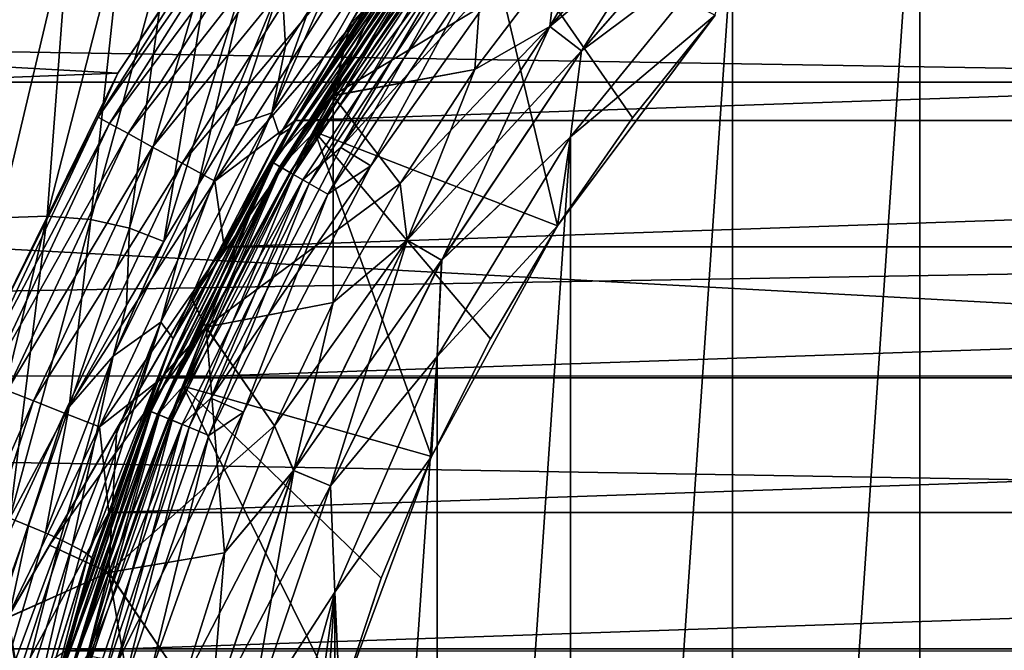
# Model space of a CAD drawing. Header units: metres. Extents: x -139 to 106, y -189 to 40.
# Tile 61 of 256: x -88.31 to -82.74, y 3.24 to 6.8. Entities that reach past the tile are written whole.
import ezdxf

# ---------------------------------------------------------------- set-up
doc = ezdxf.new("R2010")
doc.units = ezdxf.units.M
doc.layers.add('solid_153_ABGANG1_SW0003', color=7, linetype='CONTINUOUS')

msp = doc.modelspace()

# ---------------------------------------------------------------- linework, layer by layer
at = {"layer": 'solid_153_ABGANG1_SW0003'}
for points in [[(-89.392303, 1.669873, 32.537949), (-84.392303, 10.330127, 32.537949), (-84.407471, 10.303864, 32.197056)], [(-89.392303, 1.669873, 40.537949), (-84.392303, 10.330127, 32.537949), (-89.392303, 1.669873, 32.537949)], [(-84.392303, 10.330127, 40.537949), (-84.392303, 10.330127, 32.537949), (-89.392303, 1.669873, 40.537949)], [(-84.392303, 10.330127, 40.537949), (-89.392303, 1.669873, 40.537949), (-89.377144, 1.696135, 40.878838)], [(-84.407471, 10.30386, 40.878868), (-84.392303, 10.330127, 40.537949), (-89.377144, 1.696135, 40.878838)], [(-89.377136, 1.69614, 32.197029), (-89.392303, 1.669873, 32.537949), (-84.407471, 10.303864, 32.197056)], [(-84.407471, 10.30386, 40.878868), (-89.377144, 1.696135, 40.878838), (-89.330696, 1.776581, 41.22113)], [(-89.377136, 1.69614, 32.197029), (-84.407471, 10.303864, 32.197056), (-84.453911, 10.223418, 31.854767)], [(-84.407471, 10.30386, 40.878868), (-89.330696, 1.776581, 41.22113), (-84.453888, 10.223456, 41.221012)], [(-89.377136, 1.69614, 32.197029), (-84.453911, 10.223418, 31.854767), (-89.330719, 1.776545, 31.854881)], [(-89.330719, 1.776545, 31.854881), (-84.453911, 10.223418, 31.854767), (-84.486992, 10.166121, 31.694498)], [(-84.453888, 10.223456, 41.221012), (-89.330696, 1.776581, 41.22113), (-89.298195, 1.832883, 41.378895)], [(-84.453888, 10.223456, 41.221012), (-89.298195, 1.832883, 41.378895), (-84.486412, 10.167135, 41.378853)], [(-89.330719, 1.776545, 31.854881), (-84.486992, 10.166121, 31.694498), (-89.297623, 1.833862, 31.694542)], [(-84.486412, 10.167135, 41.378853), (-89.298195, 1.832883, 41.378895), (-89.250107, 1.916172, 41.56543)], [(-89.297623, 1.833862, 31.694542), (-84.486992, 10.166121, 31.694498), (-84.534508, 10.083828, 31.510469)], [(-84.534431, 10.083959, 41.565163), (-84.486412, 10.167135, 41.378853), (-89.250107, 1.916172, 41.56543)], [(-89.250175, 1.916045, 31.510727), (-89.297623, 1.833862, 31.694542), (-84.534508, 10.083828, 31.510469)], [(-89.130684, 2.123014, 31.165167), (-89.250175, 1.916045, 31.510727), (-84.534508, 10.083828, 31.510469)], [(-84.653923, 9.876992, 41.910725), (-84.534431, 10.083959, 41.565163), (-89.250107, 1.916172, 41.56543)], [(-89.130684, 2.123014, 31.165167), (-84.534508, 10.083828, 31.510469), (-84.654076, 9.876723, 31.164797)], [(-84.653923, 9.876992, 41.910725), (-89.250107, 1.916172, 41.56543), (-89.130531, 2.123279, 41.911102)], [(-89.130684, 2.123014, 31.165167), (-84.654076, 9.876723, 31.164797), (-84.790695, 9.640096, 30.873503)], [(-84.653923, 9.876992, 41.910725), (-89.130531, 2.123279, 41.911102), (-88.995201, 2.357679, 42.199989)], [(-84.653923, 9.876992, 41.910725), (-88.995201, 2.357679, 42.199989), (-84.789421, 9.642297, 42.200016)], [(-89.130684, 2.123014, 31.165167), (-84.790695, 9.640096, 30.873503), (-88.993904, 2.359927, 30.87348)], [(-84.789421, 9.642297, 42.200016), (-88.995201, 2.357679, 42.199989), (-88.965157, 2.409715, 42.254948)], [(-88.993904, 2.359927, 30.87348), (-84.790695, 9.640096, 30.873503), (-84.81945, 9.590289, 30.820955)], [(-84.819183, 9.590749, 42.254471), (-84.789421, 9.642297, 42.200016), (-88.965157, 2.409715, 42.254948)], [(-88.965416, 2.409261, 30.821419), (-88.993904, 2.359927, 30.87348), (-84.81945, 9.590289, 30.820955)], [(-88.747719, 2.786328, 30.488457), (-88.965416, 2.409261, 30.821419), (-84.81945, 9.590289, 30.820955)], [(-85.03688, 9.213687, 42.587429), (-84.819183, 9.590749, 42.254471), (-88.965157, 2.409715, 42.254948)], [(-88.747719, 2.786328, 30.488457), (-84.81945, 9.590289, 30.820955), (-85.037308, 9.212943, 30.487906)], [(-105.798637, 6.449028, -5.962051), (-104.929604, 9.579028, -5.962051), (-47.201366, 6.449028, -5.962051)], [(-104.929604, 9.579028, -5.962051), (-48.0704, 9.579028, -5.962051), (-47.201366, 6.449028, -5.962051)], [(-85.03688, 9.213687, 42.587429), (-88.965157, 2.409715, 42.254948), (-88.747292, 2.787067, 42.588001)], [(-88.747719, 2.786328, 30.488457), (-85.037308, 9.212943, 30.487906), (-88.474472, 3.259608, 30.182089)], [(-85.03688, 9.213687, 42.587429), (-88.747292, 2.787067, 42.588001), (-85.310127, 8.740408, 42.893803)], [(-88.474472, 3.259608, 30.182089), (-85.037308, 9.212943, 30.487906), (-85.310631, 8.739541, 30.18162)], [(-83.219223, -8.257363, 28.537949), (-83.219231, 8.257359, 28.537949), (-82.032333, 9.095345, 28.537949)], [(-82.032326, -9.095349, 28.537949), (-83.219223, -8.257363, 28.537949), (-82.032333, 9.095345, 28.537949)], [(-85.310127, 8.740408, 42.893803), (-88.747292, 2.787067, 42.588001), (-88.473969, 3.260476, 42.894287)], [(-88.474472, 3.259608, 30.182089), (-85.310631, 8.739541, 30.18162), (-85.404747, 8.576528, 30.09631)], [(-85.310127, 8.740408, 42.893803), (-88.473969, 3.260476, 42.894287), (-88.38253, 3.418858, 42.977295)], [(-85.310127, 8.740408, 42.893803), (-88.38253, 3.418858, 42.977295), (-85.402092, 8.581121, 42.977306)], [(-85.402092, 8.581121, 42.977306), (-88.38253, 3.418858, 42.977295), (-88.145218, 3.829885, 43.157547)], [(-85.402092, 8.581121, 42.977306), (-88.145218, 3.829885, 43.157547), (-85.638893, 8.170968, 43.157219)], [(-88.474472, 3.259608, 30.182089), (-85.404747, 8.576528, 30.09631), (-88.379852, 3.423491, 30.0963)], [(-88.379852, 3.423491, 30.0963), (-85.404747, 8.576528, 30.09631), (-85.639381, 8.170131, 29.918356)], [(-84.280884, -7.26566, 28.537949), (-84.280891, 7.265655, 28.537949), (-83.219231, 8.257359, 28.537949)], [(-83.219223, -8.257363, 28.537949), (-84.280884, -7.26566, 28.537949), (-83.219231, 8.257359, 28.537949)], [(-88.379852, 3.423491, 30.0963), (-85.639381, 8.170131, 29.918356), (-88.145706, 3.829051, 29.918671)], [(-88.145706, 3.829051, 29.918671), (-85.639381, 8.170131, 29.918356), (-87.764633, 4.489084, 29.713991)], [(-85.638893, 8.170968, 43.157219), (-88.145218, 3.829885, 43.157547), (-86.019966, 7.510941, 43.3619)], [(-87.764633, 4.489084, 29.713991), (-85.639381, 8.170131, 29.918356), (-86.020447, 7.510097, 29.713793)], [(-103.000351, 7.34721, 5.037949), (-87.758324, 6.500015, 5.037949), (-86.813583, 7.913913, 5.037949)], [(-87.758324, 6.500015, 5.037949), (-87.758324, 6.500016, 27.037949), (-86.813583, 7.913915, 27.037949)], [(-86.996941, 7.626471, 27.260469), (-86.813583, 7.913915, 27.037949), (-87.758324, 6.500016, 27.037949)], [(-86.813583, 7.913913, 5.037949), (-87.758324, 6.500015, 5.037949), (-86.813583, 7.913915, 27.037949)], [(-84.355507, 7.855504, 44.423988), (-85.271118, 7.135823, 44.287949), (-85.313644, 6.76295, 44.423988)], [(-84.355507, 7.855504, 44.423988), (-85.313644, 6.76295, 44.423988), (-84.196388, 7.69639, 44.509071)], [(-84.355354, 7.855353, 28.651798), (-85.313477, 6.76282, 28.651798), (-84.76371, 7.71775, 28.787949)], [(-85.134941, 6.625823, 28.566771), (-85.313477, 6.76282, 28.651798), (-84.355354, 7.855353, 28.651798)], [(-84.196228, 7.696225, 28.566771), (-85.134941, 6.625823, 28.566771), (-84.355354, 7.855353, 28.651798)], [(-85.313644, 6.76295, 44.423988), (-85.135124, 6.625966, 44.509071), (-84.196388, 7.69639, 44.509071)], [(-85.313477, 6.76282, 28.651798), (-85.271118, 7.135822, 28.787949), (-84.76371, 7.71775, 28.787949)], [(-84.196388, 7.69639, 44.509071), (-85.135124, 6.625966, 44.509071), (-84.280876, 7.265671, 44.537949)], [(-84.196228, 7.696225, 28.566771), (-84.280891, 7.265655, 28.537949), (-85.134941, 6.625823, 28.566771)], [(-87.870018, 6.250719, 27.260469), (-86.996941, 7.626471, 27.260469), (-87.758324, 6.500016, 27.037949)], [(-86.937027, 7.582942, 27.472034), (-86.996941, 7.626471, 27.260469), (-87.870018, 6.250719, 27.260469)], [(-87.805122, 6.215042, 27.472034), (-86.937027, 7.582942, 27.472034), (-87.870018, 6.250719, 27.260469)], [(-86.840492, 7.512807, 27.661791), (-86.937027, 7.582942, 27.472034), (-87.805122, 6.215042, 27.472034)], [(-86.541367, 6.372445, 43.675884), (-85.663506, 7.580713, 43.675884), (-86.443787, 6.776855, 43.492775)], [(-85.271118, 7.135823, 44.287949), (-85.663506, 7.580713, 43.675884), (-86.541367, 6.372445, 43.675884)], [(-86.020447, 7.510097, 29.713793), (-85.662277, 7.579695, 29.398035), (-86.540016, 6.371589, 29.398035)], [(-85.73764, 6.520626, 28.787949), (-86.540016, 6.371589, 29.398035), (-85.662277, 7.579695, 29.398035)], [(-85.663506, 7.580713, 43.675884), (-86.019966, 7.510941, 43.3619), (-86.443787, 6.776855, 43.492775)], [(-85.271118, 7.135822, 28.787949), (-85.73764, 6.520626, 28.787949), (-85.662277, 7.579695, 29.398035)], [(-86.753036, 6.235005, 47.537949), (-86.145241, 7.139284, 53.32579), (-85.80854, 7.573053, 47.537949)], [(-86.006721, 7.294765, 47.408539), (-86.753036, 6.235005, 47.537949), (-85.80854, 7.573053, 47.537949)], [(-86.008591, 7.296199, 46.830654), (-85.808525, 7.573065, 46.737949), (-86.753029, 6.235018, 46.737949)], [(-86.753029, 6.235018, 46.296947), (-86.753029, 6.235018, 46.737949), (-85.808525, 7.573065, 46.737949)], [(-85.808525, 7.573065, 46.296947), (-86.753029, 6.235018, 46.296947), (-85.808525, 7.573065, 46.737949)], [(-86.008186, 7.295886, 46.202675), (-86.753029, 6.235018, 46.296947), (-85.808525, 7.573065, 46.296947)], [(-86.019966, 7.510941, 43.3619), (-88.145218, 3.829885, 43.157547), (-87.764145, 4.489925, 43.36211)], [(-87.700562, 6.157559, 27.661791), (-86.840492, 7.512807, 27.661791), (-87.805122, 6.215042, 27.472034)], [(-87.764633, 4.489084, 29.713991), (-86.020447, 7.510097, 29.713793), (-87.340805, 5.223174, 29.58312)], [(-86.019966, 7.510941, 43.3619), (-87.764145, 4.489925, 43.36211), (-86.443787, 6.776855, 43.492775)], [(-86.712189, 7.419592, 27.8202), (-86.840492, 7.512807, 27.661791), (-87.700562, 6.157559, 27.661791)], [(-87.340805, 5.223174, 29.58312), (-86.020447, 7.510097, 29.713793), (-86.444267, 6.776023, 29.583023)], [(-85.973145, 7.268999, 46.117798), (-85.709297, 7.492332, 46.051201), (-86.643723, 6.16855, 46.051201)], [(-85.270096, 5.636141, 45.037949), (-86.643723, 6.16855, 46.051201), (-85.709297, 7.492332, 46.051201)], [(-86.444267, 6.776023, 29.583023), (-86.020447, 7.510097, 29.713793), (-86.540016, 6.371589, 29.398035)], [(-84.845558, 6.247578, 45.037949), (-85.270096, 5.636141, 45.037949), (-85.709297, 7.492332, 46.051201)], [(-84.378792, 6.826804, 45.037949), (-84.845558, 6.247578, 45.037949), (-85.709297, 7.492332, 46.051201)], [(-87.561584, 6.081159, 27.8202), (-86.712189, 7.419592, 27.8202), (-87.700562, 6.157559, 27.661791)], [(-86.558571, 7.307978, 27.939308), (-86.712189, 7.419592, 27.8202), (-87.561584, 6.081159, 27.8202)], [(-87.731064, 7.356771, 55.899464), (-87.911995, 5.670918, 55.453274), (-88.158653, 5.689996, 55.681789)], [(-88.033058, 7.349555, 56.151737), (-87.731064, 7.356771, 55.899464), (-88.158653, 5.689996, 55.681789)], [(-87.731064, 7.356771, 55.899464), (-87.458389, 7.326121, 55.624763), (-87.911995, 5.670918, 55.453274)], [(-85.575783, 7.383773, 47.037949), (-86.496704, 6.079141, 47.037949), (-85.420799, 7.25736, 47.037949)], [(-85.855568, 7.17878, 47.023354), (-86.496704, 6.079141, 47.037949), (-85.575783, 7.383773, 47.037949)], [(-103.000351, 7.34721, 5.037949), (-103.359505, 5.900576, 5.037949), (-87.758324, 6.500015, 5.037949)], [(-88.033058, 7.349555, 56.151737), (-88.158653, 5.689996, 55.681789), (-88.429871, 5.680951, 55.889614)], [(-88.360535, 7.315457, 56.378944), (-88.033058, 7.349555, 56.151737), (-88.429871, 5.680951, 55.889614)], [(-87.458389, 7.326121, 55.624763), (-87.691734, 5.622309, 55.207874), (-87.911995, 5.670918, 55.453274)], [(-87.458389, 7.326121, 55.624763), (-87.216927, 7.256629, 55.332932), (-87.691734, 5.622309, 55.207874)], [(-87.395187, 5.989679, 27.939308), (-86.558571, 7.307978, 27.939308), (-87.561584, 6.081159, 27.8202)], [(-86.387344, 7.183575, 28.013126), (-86.558571, 7.307978, 27.939308), (-87.395187, 5.989679, 27.939308)], [(-86.531837, 7.072454, 54.332859), (-86.164223, 7.341488, 53.930107), (-86.887794, 6.275789, 54.376793)], [(-86.843704, 6.148747, 54.079845), (-86.887794, 6.275789, 54.376793), (-86.164223, 7.341488, 53.930107)], [(-86.843704, 6.148747, 54.079845), (-86.164223, 7.341488, 53.930107), (-86.136047, 7.207399, 53.634323)], [(-87.216927, 7.256629, 55.332932), (-87.498482, 5.546896, 54.950382), (-87.691734, 5.622309, 55.207874)], [(-87.216927, 7.256629, 55.332932), (-87.007629, 7.152031, 55.030518), (-87.498482, 5.546896, 54.950382)], [(-86.879585, 5.992659, 46.830654), (-86.008591, 7.296199, 46.830654), (-86.753029, 6.235018, 46.737949)], [(-85.974739, 7.270225, 46.91436), (-86.008591, 7.296199, 46.830654), (-86.879585, 5.992659, 46.830654)], [(-86.842636, 5.971325, 46.91436), (-85.974739, 7.270225, 46.91436), (-86.879585, 5.992659, 46.830654)], [(-86.008186, 7.295886, 46.202675), (-86.879143, 5.992402, 46.202675), (-86.753029, 6.235018, 46.296947)], [(-86.840897, 5.970318, 46.117798), (-86.879143, 5.992402, 46.202675), (-86.008186, 7.295886, 46.202675)], [(-86.006721, 7.294765, 47.408539), (-86.877548, 5.991481, 47.408539), (-86.753036, 6.235005, 47.537949)], [(-86.834236, 5.966474, 47.287834), (-86.877548, 5.991481, 47.408539), (-86.006721, 7.294765, 47.408539)], [(-85.922012, 7.229762, 46.980766), (-85.974739, 7.270225, 46.91436), (-86.842636, 5.971325, 46.91436)], [(-86.840897, 5.970318, 46.117798), (-86.008186, 7.295886, 46.202675), (-85.973145, 7.268999, 46.117798)], [(-86.840897, 5.970318, 46.117798), (-85.973145, 7.268999, 46.117798), (-86.643723, 6.16855, 46.051201)], [(-85.967041, 7.264318, 47.287834), (-86.834236, 5.966474, 47.287834), (-86.006721, 7.294765, 47.408539)], [(-86.76532, 5.926684, 47.184212), (-86.834236, 5.966474, 47.287834), (-85.967041, 7.264318, 47.287834)], [(-85.903908, 7.215873, 47.184212), (-86.76532, 5.926684, 47.184212), (-85.967041, 7.264318, 47.287834)], [(-86.496704, 6.079141, 47.037949), (-86.325951, 5.975011, 47.037949), (-85.420799, 7.25736, 47.037949)], [(-85.72583, 7.079228, 47.054852), (-85.420799, 7.25736, 47.037949), (-86.325951, 5.975011, 47.037949)], [(-85.197647, -6.13864, 28.537949), (-85.197655, 6.138634, 28.537949), (-84.280891, 7.265655, 28.537949)], [(-85.134941, 6.625823, 28.566771), (-84.280891, 7.265655, 28.537949), (-85.197655, 6.138634, 28.537949)], [(-84.280884, -7.26566, 28.537949), (-85.197647, -6.13864, 28.537949), (-84.280891, 7.265655, 28.537949)], [(-84.280876, 7.265671, 44.537949), (-85.197639, 6.138652, 44.537949), (-84.3787, 6.82691, 44.537949)], [(-85.135124, 6.625966, 44.509071), (-85.197639, 6.138652, 44.537949), (-84.280876, 7.265671, 44.537949)], [(-86.843704, 6.148747, 54.079845), (-86.136047, 7.207399, 53.634323), (-86.780945, 6.188871, 53.724689)], [(-86.78508, 5.938092, 46.980766), (-85.922012, 7.229762, 46.980766), (-86.842636, 5.971325, 46.91436)], [(-86.78508, 5.938092, 46.980766), (-85.855568, 7.17878, 47.023354), (-85.922012, 7.229762, 46.980766)], [(-86.136047, 7.207399, 53.634323), (-86.145241, 7.139284, 53.32579), (-86.780945, 6.188871, 53.724689)], [(-86.675507, 5.87483, 47.10474), (-86.76532, 5.926684, 47.184212), (-85.903908, 7.215873, 47.184212)], [(-85.821632, 7.15274, 47.10474), (-86.675507, 5.87483, 47.10474), (-85.903908, 7.215873, 47.184212)], [(-87.007629, 7.152031, 55.030518), (-87.30426, 5.868629, 54.824657), (-87.498482, 5.546896, 54.950382)], [(-87.209717, 5.887717, 28.013126), (-86.387344, 7.183575, 28.013126), (-87.395187, 5.989679, 27.939308)], [(-87.007629, 7.152031, 55.030518), (-86.830948, 7.0154, 54.724735), (-87.30426, 5.868629, 54.824657)], [(-87.209717, 5.887717, 28.013126), (-86.305809, 6.917088, 28.037949), (-86.387344, 7.183575, 28.013126)], [(-86.78508, 5.938092, 46.980766), (-86.712547, 5.896218, 47.023354), (-85.855568, 7.17878, 47.023354)], [(-86.753036, 6.235005, 47.537949), (-86.780945, 6.188871, 53.724689), (-86.145241, 7.139284, 53.32579)], [(-85.855568, 7.17878, 47.023354), (-86.712547, 5.896218, 47.023354), (-86.496704, 6.079141, 47.037949)], [(-85.821632, 7.15274, 47.10474), (-86.570923, 5.814452, 47.054852), (-86.675507, 5.87483, 47.10474)], [(-85.821632, 7.15274, 47.10474), (-85.72583, 7.079228, 47.054852), (-86.570923, 5.814452, 47.054852)], [(-85.73764, 6.520627, 44.287949), (-85.271118, 7.135823, 44.287949), (-86.541367, 6.372445, 43.675884)], [(-85.313644, 6.76295, 44.423988), (-85.271118, 7.135823, 44.287949), (-85.73764, 6.520627, 44.287949)], [(-85.313477, 6.76282, 28.651798), (-85.73764, 6.520626, 28.787949), (-85.271118, 7.135822, 28.787949)], [(-47.66711, 5.952396, 95.156448), (-47.66711, 7.094168, 94.762299), (-116.999969, 7.092096, 94.763084)], [(-47.66711, 5.952396, 95.156448), (-116.999969, 7.092096, 94.763084), (-116.999969, 4.786312, 95.481598)], [(-86.570923, 5.814452, 47.054852), (-85.72583, 7.079228, 47.054852), (-86.325951, 5.975011, 47.037949)], [(-86.683662, 6.844875, 54.422283), (-86.531837, 7.072454, 54.332859), (-86.887794, 6.275789, 54.376793)], [(-86.830948, 7.0154, 54.724735), (-87.097816, 6.201913, 54.688206), (-87.30426, 5.868629, 54.824657)], [(-86.830948, 7.0154, 54.724735), (-86.810356, 6.651712, 54.501011), (-87.097816, 6.201913, 54.688206)], [(-86.830948, 7.0154, 54.724735), (-86.683662, 6.844875, 54.422283), (-86.810356, 6.651712, 54.501011)], [(-87.209717, 5.887717, 28.013126), (-86.755203, 6.231438, 28.037949), (-86.305809, 6.917088, 28.037949)], [(-66.694183, 6.917077, 28.037949), (-86.305809, 6.917088, 28.037949), (-86.755203, 6.231438, 28.037949)], [(-66.244789, 6.231426, 28.037949), (-66.694183, 6.917077, 28.037949), (-86.755203, 6.231438, 28.037949)], [(-86.810356, 6.651712, 54.501011), (-86.683662, 6.844875, 54.422283), (-86.887794, 6.275789, 54.376793)], [(-84.3787, 6.82691, 44.537949), (-85.270081, 5.636166, 44.537949), (-84.378792, 6.826804, 45.037949)], [(-85.197639, 6.138652, 44.537949), (-85.270081, 5.636166, 44.537949), (-84.3787, 6.82691, 44.537949)], [(-85.270081, 5.636166, 44.537949), (-84.845558, 6.247578, 45.037949), (-84.378792, 6.826804, 45.037949)], [(-86.443787, 6.776855, 43.492775), (-87.764145, 4.489925, 43.36211), (-87.340324, 5.224006, 43.492878)], [(-87.340805, 5.223174, 29.58312), (-86.444267, 6.776023, 29.583023), (-86.89257, 5.999545, 29.537949)], [(-86.443787, 6.776855, 43.492775), (-87.340324, 5.224006, 43.492878), (-86.892021, 6.000485, 43.537949)], [(-86.89257, 5.999545, 29.537949), (-86.444267, 6.776023, 29.583023), (-86.540016, 6.371589, 29.398035)], [(-86.541367, 6.372445, 43.675884), (-86.443787, 6.776855, 43.492775), (-86.892021, 6.000485, 43.537949)], [(-85.313644, 6.76295, 44.423988), (-85.73764, 6.520627, 44.287949), (-86.161087, 5.875029, 44.287949)], [(-85.313644, 6.76295, 44.423988), (-86.161087, 5.875029, 44.287949), (-86.120987, 5.55468, 44.423988)], [(-85.313644, 6.76295, 44.423988), (-86.120987, 5.55468, 44.423988), (-85.135124, 6.625966, 44.509071)], [(-85.313477, 6.76282, 28.651798), (-86.120804, 5.554573, 28.651798), (-85.73764, 6.520626, 28.787949)], [(-85.925911, 5.442052, 28.566771), (-86.120804, 5.554573, 28.651798), (-85.313477, 6.76282, 28.651798)], [(-85.134941, 6.625823, 28.566771), (-85.925911, 5.442052, 28.566771), (-85.313477, 6.76282, 28.651798)], [(-86.810356, 6.651712, 54.501011), (-86.887794, 6.275789, 54.376793), (-87.097816, 6.201913, 54.688206)], [(-86.120987, 5.55468, 44.423988), (-85.926117, 5.44217, 44.509071), (-85.135124, 6.625966, 44.509071)], [(-85.135124, 6.625966, 44.509071), (-85.926117, 5.44217, 44.509071), (-85.197639, 6.138652, 44.537949)], [(-85.134941, 6.625823, 28.566771), (-85.197655, 6.138634, 28.537949), (-85.925911, 5.442052, 28.566771)], [(-86.161087, 5.875029, 44.287949), (-85.73764, 6.520627, 44.287949), (-86.541367, 6.372445, 43.675884)], [(-85.73764, 6.520626, 28.787949), (-86.161087, 5.875029, 28.787949), (-86.540016, 6.371589, 29.398035)], [(-86.120804, 5.554573, 28.651798), (-86.161087, 5.875029, 28.787949), (-85.73764, 6.520626, 28.787949)], [(-103.359505, 5.900576, 5.037949), (-88.510429, 4.974899, 5.037949), (-87.758324, 6.500015, 5.037949)], [(-88.510429, 4.974899, 5.037949), (-88.510429, 4.974896, 27.037949), (-87.758324, 6.500016, 27.037949)], [(-87.870018, 6.250719, 27.260469), (-87.758324, 6.500016, 27.037949), (-88.510429, 4.974896, 27.037949)], [(-87.758324, 6.500015, 5.037949), (-88.510429, 4.974899, 5.037949), (-87.758324, 6.500016, 27.037949)], [(-106.32415, 3.243473, -5.962051), (-105.798637, 6.449028, -5.962051), (-46.67585, 3.243473, -5.962051)], [(-105.798637, 6.449028, -5.962051), (-47.201366, 6.449028, -5.962051), (-46.67585, 3.243473, -5.962051)], [(-86.541367, 6.372445, 43.675884), (-86.892021, 6.000485, 43.537949), (-87.340324, 5.224006, 43.492878)], [(-87.260864, 5.06368, 43.675884), (-86.541367, 6.372445, 43.675884), (-87.340324, 5.224006, 43.492878)], [(-86.161087, 5.875029, 44.287949), (-86.541367, 6.372445, 43.675884), (-87.260864, 5.06368, 43.675884)], [(-86.89257, 5.999545, 29.537949), (-86.540016, 6.371589, 29.398035), (-87.259422, 5.062999, 29.398035)], [(-86.53949, 5.202039, 28.787949), (-87.259422, 5.062999, 29.398035), (-86.540016, 6.371589, 29.398035)], [(-86.161087, 5.875029, 28.787949), (-86.53949, 5.202039, 28.787949), (-86.540016, 6.371589, 29.398035)], [(-88.563782, 4.77639, 27.260469), (-87.870018, 6.250719, 27.260469), (-88.510429, 4.974896, 27.037949)], [(-87.805122, 6.215042, 27.472034), (-87.870018, 6.250719, 27.260469), (-88.563782, 4.77639, 27.260469)], [(-86.887794, 6.275789, 54.376793), (-87.515915, 5.091433, 54.734642), (-87.097816, 6.201913, 54.688206)], [(-87.445328, 4.999441, 54.429985), (-87.515915, 5.091433, 54.734642), (-86.887794, 6.275789, 54.376793)], [(-87.445328, 4.999441, 54.429985), (-86.887794, 6.275789, 54.376793), (-86.843704, 6.148747, 54.079845)], [(-85.270081, 5.636166, 44.537949), (-85.270096, 5.636141, 45.037949), (-84.845558, 6.247578, 45.037949)], [(-88.494926, 4.749127, 27.472034), (-87.805122, 6.215042, 27.472034), (-88.563782, 4.77639, 27.260469)], [(-87.700562, 6.157559, 27.661791), (-87.805122, 6.215042, 27.472034), (-88.494926, 4.749127, 27.472034)], [(-87.515915, 5.091433, 54.734642), (-87.30426, 5.868629, 54.824657), (-87.097816, 6.201913, 54.688206)], [(-87.506538, 4.780812, 47.537949), (-86.780945, 6.188871, 53.724689), (-86.753036, 6.235005, 47.537949)], [(-86.877548, 5.991481, 47.408539), (-87.506538, 4.780812, 47.537949), (-86.753036, 6.235005, 47.537949)], [(-87.506538, 4.780812, 47.537949), (-87.262321, 5.307778, 54.029701), (-86.780945, 6.188871, 53.724689)], [(-86.879585, 5.992659, 46.830654), (-86.753029, 6.235018, 46.737949), (-87.506531, 4.780826, 46.737949)], [(-87.506531, 4.780825, 46.296947), (-87.506531, 4.780826, 46.737949), (-86.753029, 6.235018, 46.737949)], [(-86.753029, 6.235018, 46.296947), (-87.506531, 4.780825, 46.296947), (-86.753029, 6.235018, 46.737949)], [(-86.879143, 5.992402, 46.202675), (-87.506531, 4.780825, 46.296947), (-86.753029, 6.235018, 46.296947)], [(-86.843704, 6.148747, 54.079845), (-86.780945, 6.188871, 53.724689), (-87.262321, 5.307778, 54.029701)], [(-87.209717, 5.887717, 28.013126), (-87.15667, 5.516831, 28.037949), (-86.755203, 6.231438, 28.037949)], [(-66.244789, 6.231426, 28.037949), (-86.755203, 6.231438, 28.037949), (-87.15667, 5.516831, 28.037949)], [(-65.84333, 5.51682, 28.037949), (-66.244789, 6.231426, 28.037949), (-87.15667, 5.516831, 28.037949)], [(-88.383987, 4.705203, 27.661791), (-87.700562, 6.157559, 27.661791), (-88.494926, 4.749127, 27.472034)], [(-87.561584, 6.081159, 27.8202), (-87.700562, 6.157559, 27.661791), (-88.383987, 4.705203, 27.661791)], [(-87.445328, 4.999441, 54.429985), (-86.843704, 6.148747, 54.079845), (-87.262321, 5.307778, 54.029701)], [(-86.840897, 5.970318, 46.117798), (-86.643723, 6.16855, 46.051201), (-87.389191, 4.729859, 46.051201)], [(-85.98288, 4.330784, 45.037949), (-87.389191, 4.729859, 46.051201), (-86.643723, 6.16855, 46.051201)], [(-85.649818, 4.996141, 45.037949), (-85.98288, 4.330784, 45.037949), (-86.643723, 6.16855, 46.051201)], [(-85.270096, 5.636141, 45.037949), (-85.649818, 4.996141, 45.037949), (-86.643723, 6.16855, 46.051201)], [(-85.952446, -4.897264, 28.537949), (-85.952454, 4.897257, 28.537949), (-85.197655, 6.138634, 28.537949)], [(-85.925911, 5.442052, 28.566771), (-85.197655, 6.138634, 28.537949), (-85.952454, 4.897257, 28.537949)], [(-85.197639, 6.138652, 44.537949), (-85.952446, 4.897277, 44.537949), (-85.270081, 5.636166, 44.537949)], [(-85.926117, 5.44217, 44.509071), (-85.952446, 4.897277, 44.537949), (-85.197639, 6.138652, 44.537949)], [(-85.197647, -6.13864, 28.537949), (-85.952446, -4.897264, 28.537949), (-85.197655, 6.138634, 28.537949)], [(-88.236534, 4.646823, 27.8202), (-87.561584, 6.081159, 27.8202), (-88.383987, 4.705203, 27.661791)], [(-87.395187, 5.989679, 27.939308), (-87.561584, 6.081159, 27.8202), (-88.236534, 4.646823, 27.8202)], [(-86.496704, 6.079141, 47.037949), (-87.231369, 4.661294, 47.037949), (-86.325951, 5.975011, 47.037949)], [(-86.712547, 5.896218, 47.023354), (-87.231369, 4.661294, 47.037949), (-86.496704, 6.079141, 47.037949)], [(-88.059982, 4.57692, 27.939308), (-87.395187, 5.989679, 27.939308), (-88.236534, 4.646823, 27.8202)], [(-87.209717, 5.887717, 28.013126), (-87.395187, 5.989679, 27.939308), (-88.059982, 4.57692, 27.939308)], [(-87.57299, 4.586582, 46.830654), (-86.879585, 5.992659, 46.830654), (-87.506531, 4.780826, 46.737949)], [(-86.842636, 5.971325, 46.91436), (-86.879585, 5.992659, 46.830654), (-87.57299, 4.586582, 46.830654)], [(-87.533569, 4.570254, 46.91436), (-86.842636, 5.971325, 46.91436), (-87.57299, 4.586582, 46.830654)], [(-86.879143, 5.992402, 46.202675), (-87.572517, 4.586386, 46.202675), (-87.506531, 4.780825, 46.296947)], [(-87.531708, 4.569484, 46.117798), (-87.572517, 4.586386, 46.202675), (-86.879143, 5.992402, 46.202675)], [(-86.877548, 5.991481, 47.408539), (-87.570816, 4.585681, 47.408539), (-87.506538, 4.780812, 47.537949)], [(-87.524605, 4.566541, 47.287834), (-87.570816, 4.585681, 47.408539), (-86.877548, 5.991481, 47.408539)], [(-86.78508, 5.938092, 46.980766), (-86.842636, 5.971325, 46.91436), (-87.533569, 4.570254, 46.91436)], [(-87.531708, 4.569484, 46.117798), (-86.879143, 5.992402, 46.202675), (-86.840897, 5.970318, 46.117798)], [(-87.531708, 4.569484, 46.117798), (-86.840897, 5.970318, 46.117798), (-87.389191, 4.729859, 46.051201)], [(-86.834236, 5.966474, 47.287834), (-87.524605, 4.566541, 47.287834), (-86.877548, 5.991481, 47.408539)], [(-87.451088, 4.536088, 47.184212), (-87.524605, 4.566541, 47.287834), (-86.834236, 5.966474, 47.287834)], [(-86.76532, 5.926684, 47.184212), (-87.451088, 4.536088, 47.184212), (-86.834236, 5.966474, 47.287834)], [(-87.340805, 5.223174, 29.58312), (-86.89257, 5.999545, 29.537949), (-87.259422, 5.062999, 29.398035)], [(-87.231369, 4.661294, 47.037949), (-87.048027, 4.581388, 47.037949), (-86.325951, 5.975011, 47.037949)], [(-86.570923, 5.814452, 47.054852), (-86.325951, 5.975011, 47.037949), (-87.048027, 4.581388, 47.037949)], [(-47.66711, 4.787466, 95.481316), (-47.66711, 5.952396, 95.156448), (-116.999969, 4.786312, 95.481598)], [(-87.47216, 4.544818, 46.980766), (-86.78508, 5.938092, 46.980766), (-87.533569, 4.570254, 46.91436)], [(-87.47216, 4.544818, 46.980766), (-86.712547, 5.896218, 47.023354), (-86.78508, 5.938092, 46.980766)], [(-87.35527, 4.4964, 47.10474), (-87.451088, 4.536088, 47.184212), (-86.76532, 5.926684, 47.184212)], [(-86.675507, 5.87483, 47.10474), (-87.35527, 4.4964, 47.10474), (-86.76532, 5.926684, 47.184212)], [(-87.863197, 4.499007, 28.013126), (-87.209717, 5.887717, 28.013126), (-88.059982, 4.57692, 27.939308)], [(-87.863197, 4.499007, 28.013126), (-87.15667, 5.516831, 28.037949), (-87.209717, 5.887717, 28.013126)], [(-87.498482, 5.546896, 54.950382), (-87.30426, 5.868629, 54.824657), (-87.784813, 4.899445, 55.07085)], [(-87.515915, 5.091433, 54.734642), (-87.784813, 4.899445, 55.07085), (-87.30426, 5.868629, 54.824657)], [(-87.47216, 4.544818, 46.980766), (-87.394791, 4.51277, 47.023354), (-86.712547, 5.896218, 47.023354)], [(-86.712547, 5.896218, 47.023354), (-87.394791, 4.51277, 47.023354), (-87.231369, 4.661294, 47.037949)], [(-86.675507, 5.87483, 47.10474), (-87.243706, 4.450189, 47.054852), (-87.35527, 4.4964, 47.10474)], [(-86.53949, 5.202039, 44.287949), (-86.161087, 5.875029, 44.287949), (-87.260864, 5.06368, 43.675884)], [(-86.675507, 5.87483, 47.10474), (-86.570923, 5.814452, 47.054852), (-87.243706, 4.450189, 47.054852)], [(-86.120804, 5.554573, 28.651798), (-86.53949, 5.202039, 28.787949), (-86.161087, 5.875029, 28.787949)], [(-86.120987, 5.55468, 44.423988), (-86.161087, 5.875029, 44.287949), (-86.53949, 5.202039, 44.287949)], [(-87.243706, 4.450189, 47.054852), (-86.570923, 5.814452, 47.054852), (-87.048027, 4.581388, 47.037949)], [(-88.576874, 3.982199, 55.592346), (-88.158653, 5.689996, 55.681789), (-88.369125, 3.982172, 55.43008)], [(-88.576874, 3.982199, 55.592346), (-88.429871, 5.680951, 55.889614), (-88.158653, 5.689996, 55.681789)], [(-88.158653, 5.689996, 55.681789), (-87.911995, 5.670918, 55.453274), (-88.369125, 3.982172, 55.43008)], [(-87.911995, 5.670918, 55.453274), (-88.034752, 4.611547, 55.265854), (-88.369125, 3.982172, 55.43008)], [(-87.911995, 5.670918, 55.453274), (-87.691734, 5.622309, 55.207874), (-88.034752, 4.611547, 55.265854)], [(-85.270081, 5.636166, 44.537949), (-85.982918, 4.330688, 44.537949), (-85.270096, 5.636141, 45.037949)], [(-85.952446, 4.897277, 44.537949), (-85.982918, 4.330688, 44.537949), (-85.270081, 5.636166, 44.537949)], [(-85.982918, 4.330688, 44.537949), (-85.649818, 4.996141, 45.037949), (-85.270096, 5.636141, 45.037949)], [(-87.691734, 5.622309, 55.207874), (-87.709717, 5.187425, 55.081142), (-88.034752, 4.611547, 55.265854)], [(-87.691734, 5.622309, 55.207874), (-87.498482, 5.546896, 54.950382), (-87.709717, 5.187425, 55.081142)], [(-87.863197, 4.499007, 28.013126), (-87.508324, 4.776692, 28.037949), (-87.15667, 5.516831, 28.037949)], [(-87.50415, 5.53739, 54.953979), (-87.498482, 5.546896, 54.950382), (-87.784813, 4.899445, 55.07085)], [(-87.709717, 5.187425, 55.081142), (-87.50415, 5.53739, 54.953979), (-87.784813, 4.899445, 55.07085)], [(-87.709717, 5.187425, 55.081142), (-87.498482, 5.546896, 54.950382), (-87.50415, 5.53739, 54.953979)], [(-65.84333, 5.51682, 28.037949), (-87.15667, 5.516831, 28.037949), (-87.508324, 4.776692, 28.037949)], [(-65.491669, 4.776681, 28.037949), (-65.84333, 5.51682, 28.037949), (-87.508324, 4.776692, 28.037949)], [(-86.120987, 5.55468, 44.423988), (-86.53949, 5.202039, 44.287949), (-86.871086, 4.504794, 44.287949)], [(-86.120987, 5.55468, 44.423988), (-86.871086, 4.504794, 44.287949), (-86.76371, 4.251368, 44.423988)], [(-86.120987, 5.55468, 44.423988), (-86.76371, 4.251368, 44.423988), (-85.926117, 5.44217, 44.509071)], [(-86.120804, 5.554573, 28.651798), (-86.763512, 4.251287, 28.651798), (-86.53949, 5.202039, 28.787949)], [(-86.555603, 4.165167, 28.566771), (-86.763512, 4.251287, 28.651798), (-86.120804, 5.554573, 28.651798)], [(-85.925911, 5.442052, 28.566771), (-86.555603, 4.165167, 28.566771), (-86.120804, 5.554573, 28.651798)], [(-86.76371, 4.251368, 44.423988), (-86.555817, 4.165256, 44.509071), (-85.926117, 5.44217, 44.509071)], [(-85.926117, 5.44217, 44.509071), (-86.555817, 4.165256, 44.509071), (-85.952446, 4.897277, 44.537949)], [(-85.925911, 5.442052, 28.566771), (-85.952454, 4.897257, 28.537949), (-86.555603, 4.165167, 28.566771)], [(-87.445328, 4.999441, 54.429985), (-87.262321, 5.307778, 54.029701), (-87.617935, 4.515694, 54.210777)], [(-87.506538, 4.780812, 47.537949), (-87.617935, 4.515694, 54.210777), (-87.262321, 5.307778, 54.029701)], [(-88.034752, 4.611547, 55.265854), (-87.709717, 5.187425, 55.081142), (-87.784813, 4.899445, 55.07085)], [(-87.764633, 4.489084, 29.713991), (-87.340805, 5.223174, 29.58312), (-87.259422, 5.062999, 29.398035)], [(-87.260864, 5.06368, 43.675884), (-87.340324, 5.224006, 43.492878), (-87.764145, 4.489925, 43.36211)], [(-86.871086, 4.504794, 44.287949), (-86.53949, 5.202039, 44.287949), (-87.260864, 5.06368, 43.675884)], [(-86.53949, 5.202039, 28.787949), (-86.871086, 4.504794, 28.787949), (-87.259422, 5.062999, 29.398035)], [(-86.763512, 4.251287, 28.651798), (-86.871086, 4.504794, 28.787949), (-86.53949, 5.202039, 28.787949)], [(-87.515915, 5.091433, 54.734642), (-88.016182, 3.82841, 54.918369), (-87.784813, 4.899445, 55.07085)], [(-87.963692, 3.800187, 54.769844), (-88.016182, 3.82841, 54.918369), (-87.515915, 5.091433, 54.734642)], [(-87.963692, 3.800187, 54.769844), (-87.515915, 5.091433, 54.734642), (-87.926689, 3.77665, 54.615868)], [(-87.926689, 3.77665, 54.615868), (-87.515915, 5.091433, 54.734642), (-87.925591, 3.775847, 54.609898)], [(-87.925591, 3.775847, 54.609898), (-87.515915, 5.091433, 54.734642), (-87.445328, 4.999441, 54.429985)], [(-87.260864, 5.06368, 43.675884), (-87.764145, 4.489925, 43.36211), (-88.145218, 3.829885, 43.157547)], [(-87.810661, 3.675057, 43.675884), (-87.260864, 5.06368, 43.675884), (-88.145218, 3.829885, 43.157547)], [(-86.871086, 4.504794, 44.287949), (-87.260864, 5.06368, 43.675884), (-87.810661, 3.675057, 43.675884)], [(-87.764633, 4.489084, 29.713991), (-87.259422, 5.062999, 29.398035), (-87.809143, 3.674563, 29.398035)], [(-87.15432, 3.786545, 28.787949), (-87.809143, 3.674563, 29.398035), (-87.259422, 5.062999, 29.398035)], [(-86.871086, 4.504794, 28.787949), (-87.15432, 3.786545, 28.787949), (-87.259422, 5.062999, 29.398035)], [(-87.905327, 3.757694, 54.454422), (-87.925591, 3.775847, 54.609898), (-87.445328, 4.999441, 54.429985)], [(-87.905327, 3.757694, 54.454422), (-87.445328, 4.999441, 54.429985), (-87.900848, 3.744421, 54.29718)], [(-87.445328, 4.999441, 54.429985), (-87.617935, 4.515694, 54.210777), (-87.900848, 3.744421, 54.29718)], [(-85.982918, 4.330688, 44.537949), (-85.98288, 4.330784, 45.037949), (-85.649818, 4.996141, 45.037949)], [(-88.034752, 4.611547, 55.265854), (-87.784813, 4.899445, 55.07085), (-88.168549, 3.899093, 55.197502)], [(-88.085022, 3.861674, 55.062458), (-88.168549, 3.899093, 55.197502), (-87.784813, 4.899445, 55.07085)], [(-88.016182, 3.82841, 54.918369), (-88.085022, 3.861674, 55.062458), (-87.784813, 4.899445, 55.07085)], [(-86.555817, 4.165256, 44.509071), (-86.531197, 3.564693, 44.537949), (-85.952446, 4.897277, 44.537949)], [(-86.555603, 4.165167, 28.566771), (-85.952454, 4.897257, 28.537949), (-86.531204, 3.564672, 28.537949)], [(-86.531204, -3.564679, 28.537949), (-86.531204, 3.564672, 28.537949), (-85.952454, 4.897257, 28.537949)], [(-85.952446, -4.897264, 28.537949), (-86.531204, -3.564679, 28.537949), (-85.952454, 4.897257, 28.537949)], [(-85.952446, 4.897277, 44.537949), (-86.531197, 3.564693, 44.537949), (-85.982918, 4.330688, 44.537949)], [(-47.66711, 3.60336, 95.735481), (-47.66711, 4.787466, 95.481316), (-116.999969, 4.786312, 95.481598)], [(-47.66711, 3.60336, 95.735481), (-116.999969, 4.786312, 95.481598), (-116.999969, 2.410733, 95.916939)], [(-88.055008, 3.23756, 47.537949), (-87.617935, 4.515694, 54.210777), (-87.506538, 4.780812, 47.537949)], [(-87.570816, 4.585681, 47.408539), (-88.055008, 3.23756, 47.537949), (-87.506538, 4.780812, 47.537949)], [(-87.57299, 4.586582, 46.830654), (-87.506531, 4.780826, 46.737949), (-88.055, 3.237575, 46.737949)], [(-88.055, 3.237575, 46.296947), (-88.055, 3.237575, 46.737949), (-87.506531, 4.780826, 46.737949)], [(-87.506531, 4.780825, 46.296947), (-88.055, 3.237575, 46.296947), (-87.506531, 4.780826, 46.737949)], [(-87.572517, 4.586386, 46.202675), (-88.055, 3.237575, 46.296947), (-87.506531, 4.780825, 46.296947)], [(-87.863197, 4.499007, 28.013126), (-87.808617, 4.014361, 28.037949), (-87.508324, 4.776692, 28.037949)], [(-65.491669, 4.776681, 28.037949), (-87.508324, 4.776692, 28.037949), (-87.808617, 4.014361, 28.037949)], [(-65.191376, 4.01435, 28.037949), (-65.491669, 4.776681, 28.037949), (-87.808617, 4.014361, 28.037949)], [(-88.236534, 4.646823, 27.8202), (-88.383987, 4.705203, 27.661791), (-88.879997, 3.178643, 27.661791)], [(-87.531708, 4.569484, 46.117798), (-87.389191, 4.729859, 46.051201), (-87.931824, 3.20306, 46.051201)], [(-86.502663, 2.937231, 45.037949), (-87.931824, 3.20306, 46.051201), (-87.389191, 4.729859, 46.051201)], [(-86.267761, 3.64301, 45.037949), (-86.502663, 2.937231, 45.037949), (-87.389191, 4.729859, 46.051201)], [(-85.98288, 4.330784, 45.037949), (-86.267761, 3.64301, 45.037949), (-87.389191, 4.729859, 46.051201)], [(-88.726387, 3.139203, 27.8202), (-88.236534, 4.646823, 27.8202), (-88.879997, 3.178643, 27.661791)], [(-88.059982, 4.57692, 27.939308), (-88.236534, 4.646823, 27.8202), (-88.726387, 3.139203, 27.8202)], [(-87.231369, 4.661294, 47.037949), (-87.766129, 3.156634, 47.037949), (-87.048027, 4.581388, 47.037949)], [(-87.394791, 4.51277, 47.023354), (-87.766129, 3.156634, 47.037949), (-87.231369, 4.661294, 47.037949)], [(-88.542465, 3.09198, 27.939308), (-88.059982, 4.57692, 27.939308), (-88.726387, 3.139203, 27.8202)], [(-87.863197, 4.499007, 28.013126), (-88.059982, 4.57692, 27.939308), (-88.542465, 3.09198, 27.939308)], [(-88.034752, 4.611547, 55.265854), (-88.263283, 3.939197, 55.31905), (-88.369125, 3.982172, 55.43008)], [(-88.034752, 4.611547, 55.265854), (-88.168549, 3.899093, 55.197502), (-88.263283, 3.939197, 55.31905)], [(-88.076927, 3.102028, 46.830654), (-87.57299, 4.586582, 46.830654), (-88.055, 3.237575, 46.737949)], [(-87.533569, 4.570254, 46.91436), (-87.57299, 4.586582, 46.830654), (-88.076927, 3.102028, 46.830654)], [(-88.035713, 3.090985, 46.91436), (-87.533569, 4.570254, 46.91436), (-88.076927, 3.102028, 46.830654)], [(-87.572517, 4.586386, 46.202675), (-88.076431, 3.101895, 46.202675), (-88.055, 3.237575, 46.296947)], [(-88.033768, 3.090464, 46.117798), (-88.076431, 3.101895, 46.202675), (-87.572517, 4.586386, 46.202675)], [(-87.570816, 4.585681, 47.408539), (-88.074654, 3.101419, 47.408539), (-88.055008, 3.23756, 47.537949)], [(-88.026344, 3.088474, 47.287834), (-88.074654, 3.101419, 47.408539), (-87.570816, 4.585681, 47.408539)], [(-87.47216, 4.544818, 46.980766), (-87.533569, 4.570254, 46.91436), (-88.035713, 3.090985, 46.91436)], [(-88.033768, 3.090464, 46.117798), (-87.572517, 4.586386, 46.202675), (-87.531708, 4.569484, 46.117798)], [(-88.033768, 3.090464, 46.117798), (-87.531708, 4.569484, 46.117798), (-87.931824, 3.20306, 46.051201)], [(-87.524605, 4.566541, 47.287834), (-88.026344, 3.088474, 47.287834), (-87.570816, 4.585681, 47.408539)], [(-87.766129, 3.156634, 47.037949), (-87.573608, 3.10244, 47.037949), (-87.048027, 4.581388, 47.037949)], [(-87.243706, 4.450189, 47.054852), (-87.048027, 4.581388, 47.037949), (-87.573608, 3.10244, 47.037949)], [(-88.055008, 3.23756, 47.537949), (-87.900848, 3.744421, 54.29718), (-87.617935, 4.515694, 54.210777)], [(-87.971512, 3.073782, 46.980766), (-87.47216, 4.544818, 46.980766), (-88.035713, 3.090985, 46.91436)], [(-87.949478, 3.067878, 47.184212), (-88.026344, 3.088474, 47.287834), (-87.524605, 4.566541, 47.287834)], [(-87.971512, 3.073782, 46.980766), (-87.394791, 4.51277, 47.023354), (-87.47216, 4.544818, 46.980766)], [(-87.451088, 4.536088, 47.184212), (-87.949478, 3.067878, 47.184212), (-87.524605, 4.566541, 47.287834)], [(-87.849297, 3.041036, 47.10474), (-87.949478, 3.067878, 47.184212), (-87.451088, 4.536088, 47.184212)], [(-87.35527, 4.4964, 47.10474), (-87.849297, 3.041036, 47.10474), (-87.451088, 4.536088, 47.184212)], [(-88.337471, 3.039345, 28.013126), (-87.863197, 4.499007, 28.013126), (-88.542465, 3.09198, 27.939308)], [(-88.337471, 3.039345, 28.013126), (-87.808617, 4.014361, 28.037949), (-87.863197, 4.499007, 28.013126)], [(-88.145706, 3.829051, 29.918671), (-87.764633, 4.489084, 29.713991), (-87.809143, 3.674563, 29.398035)], [(-87.971512, 3.073782, 46.980766), (-87.890617, 3.052107, 47.023354), (-87.394791, 4.51277, 47.023354)], [(-87.394791, 4.51277, 47.023354), (-87.890617, 3.052107, 47.023354), (-87.766129, 3.156634, 47.037949)], [(-87.35527, 4.4964, 47.10474), (-87.732658, 3.009782, 47.054852), (-87.849297, 3.041036, 47.10474)], [(-87.15432, 3.786545, 44.287949), (-86.871086, 4.504794, 44.287949), (-87.810661, 3.675057, 43.675884)], [(-87.35527, 4.4964, 47.10474), (-87.243706, 4.450189, 47.054852), (-87.732658, 3.009782, 47.054852)], [(-86.763512, 4.251287, 28.651798), (-87.15432, 3.786545, 28.787949), (-86.871086, 4.504794, 28.787949)], [(-86.76371, 4.251368, 44.423988), (-86.871086, 4.504794, 44.287949), (-87.15432, 3.786545, 44.287949)], [(-87.732658, 3.009782, 47.054852), (-87.243706, 4.450189, 47.054852), (-87.573608, 3.10244, 47.037949)], [(-86.531197, 3.564693, 44.537949), (-86.502716, 2.93705, 44.537949), (-85.982918, 4.330688, 44.537949)], [(-85.982918, 4.330688, 44.537949), (-86.502716, 2.93705, 44.537949), (-86.267761, 3.64301, 45.037949)], [(-85.982918, 4.330688, 44.537949), (-86.267761, 3.64301, 45.037949), (-85.98288, 4.330784, 45.037949)], [(-86.76371, 4.251368, 44.423988), (-87.15432, 3.786545, 44.287949), (-87.387886, 3.050641, 44.287949)], [(-86.76371, 4.251368, 44.423988), (-87.387886, 3.050641, 44.287949), (-87.23082, 2.875314, 44.423988)], [(-86.76371, 4.251368, 44.423988), (-87.23082, 2.875314, 44.423988), (-86.555817, 4.165256, 44.509071)], [(-86.763512, 4.251287, 28.651798), (-87.230614, 2.875259, 28.651798), (-87.15432, 3.786545, 28.787949)], [(-87.013237, 2.817014, 28.566771), (-87.230614, 2.875259, 28.651798), (-86.763512, 4.251287, 28.651798)], [(-86.555603, 4.165167, 28.566771), (-87.013237, 2.817014, 28.566771), (-86.763512, 4.251287, 28.651798)], [(-87.23082, 2.875314, 44.423988), (-87.013466, 2.817074, 44.509071), (-86.555817, 4.165256, 44.509071)], [(-86.555817, 4.165256, 44.509071), (-87.013466, 2.817074, 44.509071), (-86.531197, 3.564693, 44.537949)], [(-86.555603, 4.165167, 28.566771), (-86.531204, 3.564672, 28.537949), (-87.013237, 2.817014, 28.566771)], [(-88.337471, 3.039345, 28.013126), (-88.056343, 3.232779, 28.037949), (-87.808617, 4.014361, 28.037949)], [(-65.191376, 4.01435, 28.037949), (-87.808617, 4.014361, 28.037949), (-88.056343, 3.232779, 28.037949)], [(-64.943649, 3.232766, 28.037949), (-65.191376, 4.01435, 28.037949), (-88.056343, 3.232779, 28.037949)], [(-88.722031, 2.659073, 55.473011), (-88.369125, 3.982172, 55.43008), (-88.263283, 3.939197, 55.31905)], [(-88.548279, 2.61844, 55.286026), (-88.722031, 2.659073, 55.473011), (-88.263283, 3.939197, 55.31905)], [(-88.548279, 2.61844, 55.286026), (-88.263283, 3.939197, 55.31905), (-88.168549, 3.899093, 55.197502)], [(-88.548279, 2.61844, 55.286026), (-88.168549, 3.899093, 55.197502), (-88.085022, 3.861674, 55.062458)], [(-88.407845, 2.584522, 55.069798), (-88.548279, 2.61844, 55.286026), (-88.085022, 3.861674, 55.062458)], [(-88.407845, 2.584522, 55.069798), (-88.085022, 3.861674, 55.062458), (-88.016182, 3.82841, 54.918369)], [(-88.306839, 2.558797, 54.834049), (-88.407845, 2.584522, 55.069798), (-88.016182, 3.82841, 54.918369)], [(-87.810661, 3.675057, 43.675884), (-88.145218, 3.829885, 43.157547), (-88.38253, 3.418858, 42.977295)], [(-88.379852, 3.423491, 30.0963), (-88.145706, 3.829051, 29.918671), (-87.809143, 3.674563, 29.398035)], [(-88.306839, 2.558797, 54.834049), (-88.016182, 3.82841, 54.918369), (-87.963692, 3.800187, 54.769844)], [(-88.306839, 2.558797, 54.834049), (-87.963692, 3.800187, 54.769844), (-87.926689, 3.77665, 54.615868)], [(-88.306839, 2.558797, 54.834049), (-87.926689, 3.77665, 54.615868), (-87.925591, 3.775847, 54.609898)], [(-88.247742, 2.541989, 54.589851), (-88.306839, 2.558797, 54.834049), (-87.925591, 3.775847, 54.609898)], [(-88.247742, 2.541989, 54.589851), (-87.925591, 3.775847, 54.609898), (-87.905327, 3.757694, 54.454422)], [(-88.247742, 2.541989, 54.589851), (-87.905327, 3.757694, 54.454422), (-87.900848, 3.744421, 54.29718)], [(-88.247742, 2.541989, 54.589851), (-87.900848, 3.744421, 54.29718), (-88.228577, 2.537804, 54.347988)], [(-88.228577, 2.537804, 54.347988), (-87.900848, 3.744421, 54.29718), (-88.205544, 2.642019, 54.345913)], [(-88.205544, 2.642019, 54.345913), (-87.900848, 3.744421, 54.29718), (-88.055008, 3.23756, 47.537949)], [(-87.387886, 3.050641, 44.287949), (-87.15432, 3.786545, 44.287949), (-87.810661, 3.675057, 43.675884)], [(-87.15432, 3.786545, 28.787949), (-87.387886, 3.050641, 28.787949), (-87.809143, 3.674563, 29.398035)], [(-87.230614, 2.875259, 28.651798), (-87.387886, 3.050641, 28.787949), (-87.15432, 3.786545, 28.787949)], [(-88.182083, 2.228476, 43.675884), (-87.810661, 3.675057, 43.675884), (-88.38253, 3.418858, 42.977295)], [(-88.379852, 3.423491, 30.0963), (-87.809143, 3.674563, 29.398035), (-88.180511, 2.228177, 29.398035)], [(-87.387886, 3.050641, 44.287949), (-87.810661, 3.675057, 43.675884), (-88.182083, 2.228476, 43.675884)], [(-87.570686, 2.300514, 28.787949), (-88.180511, 2.228177, 29.398035), (-87.809143, 3.674563, 29.398035)], [(-87.387886, 3.050641, 28.787949), (-87.570686, 2.300514, 28.787949), (-87.809143, 3.674563, 29.398035)], [(-86.502716, 2.93705, 44.537949), (-86.502663, 2.937231, 45.037949), (-86.267761, 3.64301, 45.037949)], [(-47.66711, 2.406005, 95.917511), (-47.66711, 3.60336, 95.735481), (-116.999969, 2.410733, 95.916939)], [(-87.013466, 2.817074, 44.509071), (-86.923126, 2.16573, 44.537949), (-86.531197, 3.564693, 44.537949)], [(-87.013237, 2.817014, 28.566771), (-86.531204, 3.564672, 28.537949), (-86.923134, 2.165708, 28.537949)], [(-86.923134, -2.165716, 28.537949), (-86.923134, 2.165708, 28.537949), (-86.531204, 3.564672, 28.537949)], [(-86.531204, -3.564679, 28.537949), (-86.923134, -2.165716, 28.537949), (-86.531204, 3.564672, 28.537949)], [(-86.531197, 3.564693, 44.537949), (-86.923126, 2.16573, 44.537949), (-86.818886, 1.483625, 44.537949)], [(-86.531197, 3.564693, 44.537949), (-86.818886, 1.483625, 44.537949), (-86.502716, 2.93705, 44.537949)], [(-88.182083, 2.228476, 43.675884), (-88.38253, 3.418858, 42.977295), (-88.691391, 2.076524, 42.973019)], [(-88.689621, 2.079544, 30.100658), (-88.379852, 3.423491, 30.0963), (-88.180511, 2.228177, 29.398035)], [(-106.5, 0, -5.962051), (-106.32415, 3.243473, -5.962051), (-46.5, 0, -5.962051)], [(-106.32415, 3.243473, -5.962051), (-46.67585, 3.243473, -5.962051), (-46.5, 0, -5.962051)], [(-88.076927, 3.102028, 46.830654), (-88.055, 3.237575, 46.737949), (-88.388229, 1.634014, 46.737949)], [(-88.388229, 1.634014, 46.296947), (-88.388229, 1.634014, 46.737949), (-88.055, 3.237575, 46.737949)], [(-88.055, 3.237575, 46.296947), (-88.388229, 1.634014, 46.296947), (-88.055, 3.237575, 46.737949)], [(-88.076431, 3.101895, 46.202675), (-88.388229, 1.634014, 46.296947), (-88.055, 3.237575, 46.296947)], [(-88.074654, 3.101419, 47.408539), (-88.388229, 1.633999, 47.537949), (-88.055008, 3.23756, 47.537949)], [(-88.205544, 2.642019, 54.345913), (-88.055008, 3.23756, 47.537949), (-88.388229, 1.633999, 47.537949)]]:
    msp.add_3dface(points, dxfattribs=at)

doc.saveas('drawing.dxf')
